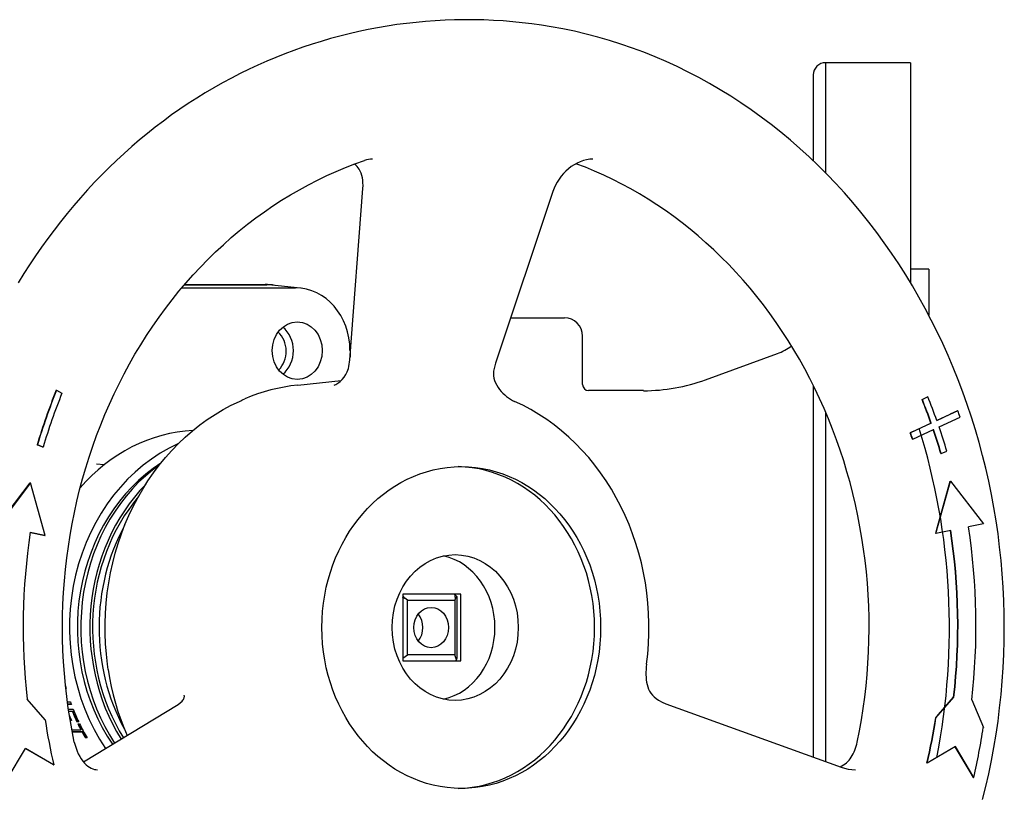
# Model space of a CAD drawing. Header units: millimetres. Extents: x 1102 to 3603, y 544 to 1472.
# Tile 17 of 17: x 1244 to 1406, y 1345 to 1472. Entities that reach past the tile are written whole.
import ezdxf

# ---------------------------------------------------------------- set-up
doc = ezdxf.new("R2010")
doc.units = ezdxf.units.MM
doc.layers.add('DETAIL', color=2, linetype='Continuous')

msp = doc.modelspace()

# ---------------------------------------------------------------- linework, layer by layer
at = {"layer": 'DETAIL'}
for p, q in [((1377.03, 1465.38), (1377.03, 1447.26)), ((1391.03, 1465.38), (1377.03, 1465.38)), ((1391.03, 1465.38), (1391.03, 1429.17)), ((1375.03, 1463.41), (1375.03, 1449.22)), ((1298.7, 1416.43), (1300.86, 1444.7)), ((1332.16, 1444.18), (1322.7, 1415.91)), ((1394.03, 1431.37), (1391.03, 1431.37)), ((1394.03, 1431.37), (1394.03, 1423.84)), ((1271.47, 1428.82), (1285.03, 1428.82)), ((1271.52, 1428.87), (1284.77, 1428.87)), ((1290.6, 1428.28), (1285.88, 1428.77)), ((1271.05, 1428.32), (1289.78, 1428.32)), ((1325.19, 1423.37), (1334.03, 1423.37)), ((1337.03, 1412.38), (1337.03, 1420.37)), ((1298.74, 1417.97), (1298.74, 1416.91)), ((1357.29, 1413.19), (1369.11, 1417.49)), ((1290.12, 1412.29), (1297.28, 1413.04)), ((1375.03, 1412.25), (1375.03, 1351.03)), ((1250.36, 1411.44), (1250.41, 1411.44)), ((1250.41, 1411.44), (1251.31, 1410.96)), ((1346.03, 1411.38), (1338.03, 1411.38)), ((1347.07, 1411.38), (1346.03, 1411.38)), ((1392.93, 1409.9), (1393.83, 1410.38)), ((1392.93, 1409.9), (1392.98, 1409.9)), ((1393.88, 1410.38), (1392.98, 1409.9)), ((1393.83, 1410.38), (1393.88, 1410.38)), ((1377.03, 1407.91), (1377.03, 1350.3)), ((1395.36, 1406.49), (1397.58, 1407.52)), ((1398.82, 1408.08), (1395.37, 1406.47)), ((1398.77, 1408.08), (1397.58, 1407.52)), ((1398.77, 1408.08), (1398.82, 1408.08)), ((1394.45, 1406.04), (1391.03, 1404.45)), ((1391.29, 1404.59), (1394.4, 1406.04)), ((1394.4, 1406.04), (1394.45, 1406.04)), ((1395.74, 1405.41), (1399.19, 1407.02)), ((1391.29, 1404.59), (1390.98, 1404.45)), ((1390.98, 1404.45), (1391.03, 1404.45)), ((1391.4, 1403.39), (1394.82, 1404.98)), ((1247.22, 1402.46), (1247.27, 1402.46)), ((1248.15, 1402.08), (1247.22, 1402.46)), ((1248.2, 1402.08), (1247.27, 1402.46)), ((1391.35, 1403.39), (1391.4, 1403.39)), ((1248.15, 1402.08), (1248.2, 1402.08)), ((1396.04, 1401.03), (1396.09, 1401.03)), ((1396.09, 1401.03), (1397.02, 1401.4)), ((1258.23, 1399.15), (1256.98, 1399.28)), ((1246.14, 1396.18), (1240.73, 1389.14)), ((1242.28, 1391.22), (1246.09, 1396.18)), ((1246.09, 1396.18), (1246.14, 1396.18)), ((1248.53, 1387.55), (1246.14, 1396.18)), ((1395.23, 1387.85), (1397.62, 1396.48)), ((1395.37, 1388.55), (1397.57, 1396.48)), ((1397.57, 1396.48), (1397.62, 1396.48)), ((1397.62, 1396.48), (1403.03, 1389.44)), ((1248.48, 1387.55), (1246.09, 1388.03)), ((1246.1, 1388.04), (1248.53, 1387.55)), ((1395.18, 1387.85), (1395.37, 1388.55)), ((1397.66, 1388.35), (1395.23, 1387.85)), ((1403.03, 1389.44), (1400.59, 1388.94)), ((1248.48, 1387.55), (1248.53, 1387.55)), ((1395.18, 1387.85), (1395.23, 1387.85)), ((1316.01, 1377.87), (1307.44, 1377.87)), ((1307.44, 1377.87), (1307.44, 1366.87)), ((1316.97, 1377.87), (1307.44, 1377.87)), ((1308.2, 1376.87), (1307.75, 1377.19)), ((1308.2, 1367.87), (1308.2, 1376.87)), ((1308.2, 1376.87), (1315.99, 1376.87)), ((1316.11, 1377.19), (1315.99, 1376.87)), ((1315.99, 1376.87), (1315.99, 1367.87)), ((1316.35, 1377.47), (1316.35, 1367.27)), ((1316.97, 1366.87), (1316.97, 1377.87)), ((1307.44, 1367.32), (1308.2, 1367.87)), ((1307.44, 1366.87), (1316.97, 1366.87)), ((1315.99, 1367.87), (1308.2, 1367.87)), ((1316.28, 1367.07), (1315.99, 1367.87)), ((1251.89, 1362.79), (1251.89, 1362.79)), ((1252, 1362.38), (1251.93, 1362.38)), ((1252.01, 1362.35), (1251.94, 1362.35)), ((1248.53, 1357.18), (1245.58, 1360.58)), ((1395.23, 1357.49), (1398.18, 1360.88)), ((1395.66, 1358.04), (1398.13, 1360.88)), ((1398.13, 1360.88), (1398.18, 1360.88)), ((1401.13, 1360.44), (1403.03, 1355.9)), ((1252.2, 1360.13), (1252.71, 1360.13)), ((1252.85, 1359.75), (1252.26, 1359.75)), ((1252.86, 1359.71), (1252.26, 1359.71)), ((1252.37, 1358.94), (1253.15, 1358.94)), ((1254.85, 1350.23), (1270.46, 1359.71)), ((1350.77, 1359.82), (1379.59, 1349.38)), ((1253.1, 1358.56), (1252.43, 1358.56)), ((1253.03, 1358.52), (1252.43, 1358.52)), ((1252.67, 1357.1), (1252.66, 1357.09)), ((1252.87, 1357.1), (1252.67, 1357.1)), ((1252.89, 1357.05), (1252.67, 1357.05)), ((1253.1, 1358.56), (1253.03, 1358.52)), ((1395.18, 1357.49), (1395.66, 1358.04)), ((1395.18, 1357.49), (1395.23, 1357.49)), ((1252.94, 1355.54), (1254.41, 1355.54)), ((1253.85, 1356.88), (1253.77, 1356.83)), ((1254.07, 1356.83), (1253.77, 1356.83)), ((1254.04, 1356.88), (1253.85, 1356.88)), ((1253.91, 1356.53), (1254.21, 1356.53)), ((1254.49, 1355.59), (1254.41, 1355.54)), ((1254.7, 1355.2), (1253, 1355.2)), ((1254.62, 1355.15), (1253.01, 1355.15)), ((1254.7, 1355.2), (1254.62, 1355.15)), ((1255.24, 1354.24), (1255.17, 1354.18)), ((1255.46, 1354.18), (1255.17, 1354.18)), ((1255.43, 1354.24), (1255.24, 1354.24)), ((1242.31, 1347.37), (1245.31, 1352.45)), ((1249.91, 1349.74), (1245.3, 1352.43)), ((1245.31, 1352.45), (1249.96, 1349.74)), ((1398.45, 1352.76), (1393.8, 1350.04)), ((1400.84, 1348.62), (1398.41, 1352.73)), ((1401.45, 1347.67), (1398.45, 1352.76)), ((1249.91, 1349.74), (1249.96, 1349.74)), ((1393.75, 1350.04), (1393.8, 1350.04)), ((1401.4, 1347.67), (1400.84, 1348.62)), ((1401.4, 1347.67), (1401.45, 1347.67))]:
    msp.add_line(p, q, dxfattribs=at)
at = {"layer": 'DETAIL', "flags": 128}
for points in [[(1331.85, 1471.32), (1330.28, 1471.57), (1328.7, 1471.79), (1327.11, 1471.98), (1325.53, 1472.14), (1323.94, 1472.27), (1322.35, 1472.37), (1320.75, 1472.43), (1319.16, 1472.47), (1317.56, 1472.48), (1315.97, 1472.45), (1314.38, 1472.4), (1312.78, 1472.31), (1311.19, 1472.19), (1309.61, 1472.04), (1308.02, 1471.87), (1306.44, 1471.66), (1304.87, 1471.42), (1303.29, 1471.15), (1301.73, 1470.85), (1300.17, 1470.52), (1298.62, 1470.16), (1297.07, 1469.77), (1295.53, 1469.36), (1294, 1468.91), (1292.48, 1468.44), (1290.97, 1467.93), (1289.47, 1467.4), (1287.98, 1466.84), (1286.5, 1466.25), (1285.03, 1465.64), (1283.57, 1464.99), (1282.13, 1464.33)], [(1402.9, 1344.03), (1403.43, 1346.16), (1403.91, 1348.3), (1404.36, 1350.45), (1404.76, 1352.61), (1405.12, 1354.78), (1405.44, 1356.97), (1405.71, 1359.15), (1405.95, 1361.35), (1406.14, 1363.55), (1406.29, 1365.75), (1406.39, 1367.96), (1406.46, 1370.16), (1406.48, 1372.37), (1406.46, 1374.58), (1406.39, 1376.79), (1406.29, 1379), (1406.14, 1381.2), (1405.95, 1383.4), (1405.71, 1385.59), (1405.44, 1387.78), (1405.12, 1389.96), (1404.76, 1392.13), (1404.36, 1394.3), (1403.91, 1396.45), (1403.43, 1398.59), (1402.9, 1400.72), (1402.33, 1402.83), (1401.72, 1404.93), (1401.07, 1407.01), (1400.38, 1409.08), (1399.65, 1411.13), (1398.89, 1413.16), (1398.08, 1415.18), (1397.23, 1417.17), (1396.35, 1419.14), (1395.42, 1421.09), (1394.46, 1423.01), (1393.46, 1424.91), (1392.42, 1426.78), (1391.35, 1428.63), (1390.24, 1430.45), (1389.1, 1432.25), (1387.92, 1434.01), (1386.71, 1435.74), (1385.46, 1437.45), (1384.18, 1439.12), (1382.87, 1440.76), (1381.53, 1442.37), (1380.15, 1443.94), (1378.74, 1445.48), (1377.31, 1446.98), (1375.84, 1448.44), (1374.34, 1449.87), (1372.82, 1451.26), (1371.27, 1452.61), (1369.69, 1453.93), (1368.08, 1455.2), (1366.45, 1456.43), (1364.8, 1457.62), (1363.12, 1458.77), (1361.42, 1459.88), (1359.7, 1460.94), (1357.96, 1461.96), (1356.2, 1462.93), (1354.41, 1463.86), (1352.61, 1464.74), (1350.79, 1465.58), (1348.96, 1466.37), (1347.11, 1467.11), (1345.24, 1467.81), (1343.36, 1468.45), (1341.47, 1469.05), (1339.57, 1469.61), (1337.65, 1470.11), (1335.73, 1470.56), (1333.79, 1470.97), (1331.85, 1471.32)], [(1282.13, 1464.33), (1280.66, 1463.61), (1279.2, 1462.86), (1277.75, 1462.08), (1276.32, 1461.27), (1274.9, 1460.43), (1273.49, 1459.56), (1272.1, 1458.66), (1270.72, 1457.74), (1269.36, 1456.78), (1268.01, 1455.79), (1266.68, 1454.78), (1265.37, 1453.74), (1264.07, 1452.67), (1262.79, 1451.57), (1261.53, 1450.45), (1260.29, 1449.3), (1259.06, 1448.12), (1257.86, 1446.92), (1256.67, 1445.69), (1255.51, 1444.44), (1254.36, 1443.16), (1253.24, 1441.86), (1252.14, 1440.54), (1251.06, 1439.19), (1250, 1437.82), (1248.96, 1436.43), (1247.94, 1435.01), (1246.95, 1433.58), (1245.98, 1432.12), (1245.04, 1430.65), (1244.12, 1429.15)], [(1302.44, 1449.51), (1302.12, 1449.49), (1301.79, 1449.45), (1301.46, 1449.38), (1301.12, 1449.28)], [(1338.72, 1449.51), (1338.21, 1449.48), (1337.69, 1449.4), (1337.17, 1449.27), (1336.66, 1449.09), (1336.15, 1448.86), (1335.65, 1448.59), (1335.17, 1448.28), (1334.72, 1447.92), (1334.28, 1447.54), (1333.88, 1447.12), (1333.51, 1446.68), (1333.17, 1446.21), (1332.86, 1445.72), (1332.59, 1445.22), (1332.35, 1444.71), (1332.16, 1444.18)], [(1253.34, 1353.5), (1252.97, 1355.36), (1252.64, 1357.23), (1252.35, 1359.11), (1252.09, 1361), (1251.88, 1362.89), (1251.7, 1364.79), (1251.57, 1366.7), (1251.47, 1368.6), (1251.41, 1370.51), (1251.39, 1372.42), (1251.41, 1374.33), (1251.47, 1376.24), (1251.57, 1378.14), (1251.71, 1380.05), (1251.89, 1381.95), (1252.1, 1383.84), (1252.36, 1385.72), (1252.65, 1387.6), (1252.99, 1389.47), (1253.36, 1391.33), (1253.77, 1393.18), (1254.21, 1395.02), (1254.7, 1396.85), (1255.22, 1398.66), (1255.78, 1400.45), (1256.38, 1402.23), (1257.01, 1404), (1257.68, 1405.74), (1258.38, 1407.47), (1259.12, 1409.17), (1259.9, 1410.86), (1260.71, 1412.52), (1261.55, 1414.16), (1262.42, 1415.78), (1263.33, 1417.37), (1264.27, 1418.93), (1265.25, 1420.47), (1266.25, 1421.98), (1267.29, 1423.47), (1268.35, 1424.92), (1269.45, 1426.35), (1270.57, 1427.74), (1271.72, 1429.1), (1272.9, 1430.43), (1274.11, 1431.73), (1275.34, 1432.99), (1276.6, 1434.22), (1277.88, 1435.42), (1279.19, 1436.58), (1280.51, 1437.7), (1281.87, 1438.79), (1283.24, 1439.83), (1284.64, 1440.84), (1286.05, 1441.81), (1287.48, 1442.74), (1288.94, 1443.63), (1290.41, 1444.48), (1291.89, 1445.29), (1293.4, 1446.06), (1294.92, 1446.79), (1296.45, 1447.48), (1297.99, 1448.12), (1299.55, 1448.72), (1301.12, 1449.28)], [(1300.25, 1447.86), (1300.1, 1448.08), (1299.93, 1448.29), (1299.72, 1448.5), (1299.48, 1448.69)], [(1300.86, 1444.7), (1300.88, 1445.15), (1300.87, 1445.59), (1300.84, 1446.02), (1300.77, 1446.43), (1300.68, 1446.82), (1300.56, 1447.19), (1300.41, 1447.54), (1300.25, 1447.86)], [(1382.27, 1353.5), (1382.63, 1355.34), (1382.96, 1357.18), (1383.25, 1359.03), (1383.5, 1360.89), (1383.71, 1362.75), (1383.89, 1364.63), (1384.02, 1366.5), (1384.13, 1368.38), (1384.19, 1370.26), (1384.21, 1372.14), (1384.2, 1374.02), (1384.15, 1375.9), (1384.05, 1377.78), (1383.93, 1379.66), (1383.76, 1381.53), (1383.55, 1383.4), (1383.31, 1385.26), (1383.03, 1387.11), (1382.71, 1388.96), (1382.36, 1390.79), (1381.97, 1392.62), (1381.54, 1394.43), (1381.07, 1396.24), (1380.57, 1398.03), (1380.03, 1399.8), (1379.46, 1401.56), (1378.85, 1403.3), (1378.2, 1405.03), (1377.52, 1406.74), (1376.81, 1408.43), (1376.06, 1410.1), (1375.28, 1411.75), (1374.46, 1413.37), (1373.62, 1414.98), (1372.74, 1416.56), (1371.83, 1418.11), (1370.89, 1419.64), (1369.91, 1421.15), (1368.91, 1422.63), (1367.88, 1424.08), (1366.82, 1425.5), (1365.73, 1426.89), (1364.61, 1428.25), (1363.46, 1429.58), (1362.29, 1430.88), (1361.09, 1432.15), (1359.87, 1433.38), (1358.63, 1434.59), (1357.35, 1435.75), (1356.06, 1436.88), (1354.75, 1437.98), (1353.41, 1439.04), (1352.05, 1440.06), (1350.67, 1441.05), (1349.27, 1442), (1347.86, 1442.91), (1346.42, 1443.78), (1344.97, 1444.61), (1343.5, 1445.4), (1342.02, 1446.16), (1340.52, 1446.87), (1339.01, 1447.54), (1337.49, 1448.17), (1335.95, 1448.76)], [(1298.47, 1415.02), (1298.55, 1415.38), (1298.62, 1415.73), (1298.67, 1416.08), (1298.7, 1416.43)], [(1322.7, 1415.91), (1322.51, 1415.26), (1322.39, 1414.61)], [(1296.15, 1412.28), (1296.26, 1412.32), (1296.4, 1412.39), (1296.56, 1412.48), (1296.73, 1412.59), (1296.91, 1412.72), (1297.09, 1412.87), (1297.43, 1413.2), (1297.76, 1413.59), (1298.05, 1414.02), (1298.29, 1414.5), (1298.39, 1414.76), (1298.47, 1415.02)], [(1322.39, 1414.61), (1322.36, 1414.22), (1322.38, 1413.83), (1322.44, 1413.43), (1322.55, 1413.03), (1322.7, 1412.65), (1322.89, 1412.27), (1323.11, 1411.92), (1323.35, 1411.58), (1323.62, 1411.26), (1323.91, 1410.96), (1324.21, 1410.68), (1324.53, 1410.42), (1324.85, 1410.18), (1325.18, 1409.97), (1325.52, 1409.78), (1325.84, 1409.62)], [(1290.12, 1412.29), (1289, 1412.15), (1287.89, 1411.97), (1286.79, 1411.75), (1285.7, 1411.5), (1284.61, 1411.2), (1283.53, 1410.86), (1282.46, 1410.48), (1281.41, 1410.06)], [(1258.81, 1366.33), (1258.62, 1368), (1258.49, 1369.68), (1258.42, 1371.36), (1258.41, 1373.04), (1258.47, 1374.72), (1258.59, 1376.4), (1258.76, 1378.07), (1259, 1379.73), (1259.3, 1381.37), (1259.66, 1383), (1260.08, 1384.62), (1260.56, 1386.21), (1261.09, 1387.78), (1261.68, 1389.32), (1262.33, 1390.83), (1263.04, 1392.3), (1263.79, 1393.75), (1264.6, 1395.15), (1265.46, 1396.52), (1266.37, 1397.84), (1267.33, 1399.12), (1268.34, 1400.35), (1269.39, 1401.53), (1270.48, 1402.66), (1271.62, 1403.74), (1272.79, 1404.76), (1274, 1405.73), (1275.24, 1406.63), (1276.52, 1407.47), (1277.83, 1408.25), (1279.17, 1408.97), (1280.53, 1409.62)], [(1280.53, 1409.62), (1280.74, 1409.72), (1280.95, 1409.83), (1281.17, 1409.95), (1281.41, 1410.06)], [(1347.57, 1366.33), (1347.76, 1368), (1347.89, 1369.68), (1347.95, 1371.36), (1347.96, 1373.04), (1347.91, 1374.72), (1347.79, 1376.4), (1347.61, 1378.07), (1347.37, 1379.73), (1347.07, 1381.37), (1346.71, 1383), (1346.3, 1384.62), (1345.82, 1386.21), (1345.28, 1387.78), (1344.69, 1389.32), (1344.04, 1390.83), (1343.34, 1392.3), (1342.58, 1393.75), (1341.77, 1395.15), (1340.91, 1396.52), (1340, 1397.84), (1339.04, 1399.12), (1338.04, 1400.35), (1336.99, 1401.53), (1335.89, 1402.66), (1334.76, 1403.74), (1333.59, 1404.76), (1332.38, 1405.73), (1331.13, 1406.63), (1329.85, 1407.47), (1328.54, 1408.25), (1327.21, 1408.97), (1325.84, 1409.62)], [(1395.36, 1350.98), (1395.68, 1352.66), (1395.97, 1354.34), (1396.24, 1356.03), (1396.48, 1357.73), (1396.69, 1359.43), (1396.88, 1361.14), (1397.04, 1362.85), (1397.17, 1364.56), (1397.28, 1366.27), (1397.36, 1367.99), (1397.42, 1369.71), (1397.45, 1371.43), (1397.45, 1373.15), (1397.42, 1374.86), (1397.37, 1376.58), (1397.29, 1378.3), (1397.19, 1380.01), (1397.06, 1381.73), (1396.9, 1383.44), (1396.71, 1385.14), (1396.5, 1386.84), (1396.26, 1388.54), (1396, 1390.23), (1395.71, 1391.92), (1395.39, 1393.6), (1395.05, 1395.27), (1394.68, 1396.93), (1394.28, 1398.59), (1393.86, 1400.24), (1393.42, 1401.88), (1392.94, 1403.51), (1392.45, 1405.13)], [(1307.44, 1377.55), (1307.46, 1377.54), (1307.47, 1377.52), (1307.48, 1377.51), (1307.49, 1377.49), (1307.51, 1377.48), (1307.52, 1377.46), (1307.53, 1377.45), (1307.55, 1377.43), (1307.56, 1377.42), (1307.57, 1377.4), (1307.58, 1377.39), (1307.6, 1377.37), (1307.61, 1377.36), (1307.62, 1377.34), (1307.64, 1377.33), (1307.65, 1377.31), (1307.66, 1377.3), (1307.67, 1377.28), (1307.69, 1377.27), (1307.7, 1377.25), (1307.71, 1377.24), (1307.72, 1377.22), (1307.74, 1377.21), (1307.75, 1377.19)], [(1307.75, 1377.19), (1307.74, 1377.2), (1307.72, 1377.2), (1307.71, 1377.21), (1307.7, 1377.21), (1307.69, 1377.21), (1307.67, 1377.22), (1307.66, 1377.22), (1307.65, 1377.23), (1307.64, 1377.23), (1307.62, 1377.23), (1307.61, 1377.24), (1307.6, 1377.24), (1307.58, 1377.24), (1307.57, 1377.25), (1307.56, 1377.25), (1307.55, 1377.26), (1307.53, 1377.26), (1307.52, 1377.26), (1307.51, 1377.27), (1307.49, 1377.27), (1307.48, 1377.28), (1307.47, 1377.28), (1307.46, 1377.28), (1307.44, 1377.29)], [(1316.11, 1377.19), (1316.1, 1377.22), (1316.1, 1377.25), (1316.09, 1377.28), (1316.09, 1377.31), (1316.09, 1377.33), (1316.08, 1377.36), (1316.08, 1377.39), (1316.07, 1377.42), (1316.07, 1377.45), (1316.07, 1377.47), (1316.06, 1377.5), (1316.06, 1377.53), (1316.05, 1377.56), (1316.05, 1377.59), (1316.04, 1377.61), (1316.04, 1377.64), (1316.04, 1377.67), (1316.03, 1377.7), (1316.03, 1377.73), (1316.02, 1377.75), (1316.02, 1377.78), (1316.01, 1377.81), (1316.01, 1377.84), (1316.01, 1377.87)], [(1316.35, 1377.47), (1316.34, 1377.45), (1316.33, 1377.44), (1316.32, 1377.43), (1316.31, 1377.42), (1316.3, 1377.41), (1316.29, 1377.4), (1316.28, 1377.39), (1316.27, 1377.37), (1316.26, 1377.36), (1316.25, 1377.35), (1316.24, 1377.34), (1316.23, 1377.33), (1316.22, 1377.32), (1316.21, 1377.31), (1316.2, 1377.3), (1316.19, 1377.28), (1316.18, 1377.27), (1316.17, 1377.26), (1316.16, 1377.25), (1316.15, 1377.24), (1316.14, 1377.23), (1316.13, 1377.22), (1316.12, 1377.21), (1316.11, 1377.19)], [(1258.91, 1365.47), (1258.86, 1365.9), (1258.81, 1366.33)], [(1258.91, 1365.47), (1259.15, 1364.06), (1259.43, 1362.66), (1259.76, 1361.27), (1260.12, 1359.9), (1260.53, 1358.54), (1260.99, 1357.2), (1261.48, 1355.88), (1262.02, 1354.58)], [(1347.57, 1366.33), (1347.52, 1365.9), (1347.48, 1365.47), (1347.46, 1365.03), (1347.46, 1364.6), (1347.48, 1364.18), (1347.51, 1363.77), (1347.57, 1363.37), (1347.66, 1362.98), (1347.77, 1362.6), (1347.91, 1362.23), (1348.08, 1361.88), (1348.29, 1361.54), (1348.54, 1361.23), (1348.83, 1360.93), (1349.15, 1360.66), (1349.51, 1360.42)], [(1271.1, 1360.25), (1271.22, 1360.39), (1271.31, 1360.54), (1271.38, 1360.68), (1271.42, 1360.81), (1271.46, 1361.06), (1271.45, 1361.16), (1271.44, 1361.24)], [(1349.51, 1360.42), (1350.13, 1360.09), (1350.77, 1359.82)], [(1270.46, 1359.71), (1270.79, 1359.94), (1271.1, 1360.25)], [(1252.67, 1357.1), (1252.67, 1357.1), (1252.67, 1357.1), (1252.67, 1357.11), (1252.67, 1357.11), (1252.67, 1357.11), (1252.67, 1357.11), (1252.67, 1357.11), (1252.67, 1357.12), (1252.67, 1357.12), (1252.66, 1357.12), (1252.66, 1357.12), (1252.66, 1357.12), (1252.66, 1357.12), (1252.66, 1357.13), (1252.66, 1357.13), (1252.66, 1357.13), (1252.66, 1357.13), (1252.66, 1357.13), (1252.66, 1357.13), (1252.66, 1357.14), (1252.66, 1357.14), (1252.65, 1357.14), (1252.65, 1357.14), (1252.65, 1357.14)], [(1253.85, 1356.88), (1253.81, 1356.95), (1253.78, 1357.02), (1253.75, 1357.09), (1253.72, 1357.16), (1253.68, 1357.22), (1253.65, 1357.29), (1253.62, 1357.36), (1253.59, 1357.43), (1253.56, 1357.5), (1253.53, 1357.57), (1253.5, 1357.64), (1253.46, 1357.71), (1253.43, 1357.79), (1253.4, 1357.86), (1253.37, 1357.93), (1253.34, 1358), (1253.31, 1358.07), (1253.28, 1358.14), (1253.25, 1358.21), (1253.22, 1358.28), (1253.19, 1358.35), (1253.16, 1358.42), (1253.13, 1358.49), (1253.1, 1358.56)], [(1254.49, 1355.59), (1254.47, 1355.63), (1254.45, 1355.67), (1254.43, 1355.71), (1254.41, 1355.75), (1254.39, 1355.78), (1254.37, 1355.82), (1254.35, 1355.86), (1254.33, 1355.9), (1254.31, 1355.94), (1254.29, 1355.98), (1254.27, 1356.02), (1254.25, 1356.06), (1254.23, 1356.1), (1254.21, 1356.14), (1254.19, 1356.18), (1254.17, 1356.22), (1254.15, 1356.26), (1254.13, 1356.3), (1254.11, 1356.33), (1254.09, 1356.37), (1254.07, 1356.41), (1254.05, 1356.45), (1254.03, 1356.49), (1254.01, 1356.53)], [(1255.24, 1354.24), (1255.21, 1354.28), (1255.19, 1354.32), (1255.17, 1354.36), (1255.15, 1354.39), (1255.12, 1354.43), (1255.1, 1354.47), (1255.08, 1354.51), (1255.05, 1354.55), (1255.03, 1354.59), (1255.01, 1354.63), (1254.99, 1354.67), (1254.96, 1354.71), (1254.94, 1354.75), (1254.92, 1354.79), (1254.9, 1354.83), (1254.87, 1354.87), (1254.85, 1354.92), (1254.83, 1354.96), (1254.81, 1355), (1254.78, 1355.04), (1254.76, 1355.08), (1254.74, 1355.12), (1254.72, 1355.16), (1254.7, 1355.2)], [(1253.34, 1353.5), (1253.46, 1352.98), (1253.62, 1352.48), (1253.8, 1351.99), (1254, 1351.54), (1254.23, 1351.11), (1254.48, 1350.72), (1254.74, 1350.37), (1255.01, 1350.05), (1255.29, 1349.78), (1255.57, 1349.54), (1255.85, 1349.35), (1256.12, 1349.2), (1256.39, 1349.09), (1256.65, 1349.01), (1256.91, 1348.97), (1257.15, 1348.95)], [(1379.45, 1349.43), (1379.73, 1349.57), (1380, 1349.73), (1380.25, 1349.91), (1380.48, 1350.1), (1380.7, 1350.31), (1380.91, 1350.53), (1381.1, 1350.77), (1381.28, 1351.03), (1381.45, 1351.3), (1381.6, 1351.58), (1381.74, 1351.88), (1381.87, 1352.19), (1381.99, 1352.5), (1382.1, 1352.83), (1382.19, 1353.16), (1382.27, 1353.5)], [(1379.59, 1349.38), (1380.17, 1349.19), (1380.78, 1349.06), (1381.39, 1348.98), (1382, 1348.95)]]:
    msp.add_lwpolyline(points, dxfattribs=at)
at = {"layer": 'DETAIL'}
for centre, radius, start, end in [((1377, 1463.41), 1.97, 89.0614, 180), ((1334.03, 1420.37), 3, 0, 90), ((1366.06, 1425.93), 8.98, 289.8949, 306.8726), ((1338.03, 1412.38), 1, 180, 270), ((1347.05, 1441.24), 29.87, 270.0309, 290.0521)]:
    msp.add_arc(centre, radius, start, end, dxfattribs=at)
for centre, major_axis, ratio, start_param, end_param in [((1284.77, 1417.87), (0, 11), 0.866025, 6.117982, 6.283185), ((1285.03, 1417.97), (0, 10.84), 0.866025, 6.192287, 6.283185), ((1289.78, 1417.97), (0, 10.34), 0.866025, 4.712389, 6.283185), ((1284.77, 1417.87), (0, -4), 0.866025, 0.697196, 2.477149), ((1285.31, 1417.97), (0, 4.75), 0.866025, 3.757072, 5.667706), ((1323.02, 1372.32), (0, 92.57), 0.866025, 1.134464, 1.239184), ((1323.07, 1372.32), (0, 92.57), 0.866025, 1.134464, 1.239184), ((1323.07, 1372.32), (0, -91.43), 0.866025, 4.276057, 4.380776), ((1321.17, 1371.26), (0, 91.43), 0.866025, 5.102611, 5.148721), ((1321.22, 1371.26), (0, -91.43), 0.866025, 1.961019, 2.007129), ((1321.22, 1371.26), (0, 92.57), 0.866025, 5.102534, 5.148721), ((1321.22, 1371.26), (0, 96.87), 0.866025, 5.090462, 5.102261), ((1274.19, 1372.37), (0, 32.5), 0.866025, 0.046495, 0.784529), ((1321.17, 1371.26), (0, -87.17), 0.866025, 1.948214, 1.961324), ((1321.22, 1371.26), (0, -87.17), 0.866025, 1.948214, 1.961324), ((1321.17, 1371.26), (0, 91.43), 0.866025, 5.044002, 5.089875), ((1321.22, 1371.26), (0, -91.43), 0.866025, 1.902409, 1.948519), ((1321.22, 1371.26), (0, 92.57), 0.866025, 5.044002, 5.090189), ((1280.69, 1372.37), (0, 32.5), 0.866025, 0.371359, 2.231578), ((1280.69, 1372.37), (0, -31), 0.866025, 3.652153, 5.381811), ((1281.69, 1372.37), (0, 31.5), 0.866025, 0.551238, 2.21992), ((1316.06, 1372.37), (0, -26.5), 0.866025, 0.021789, 3.119804), ((1283.19, 1372.37), (0, 31.5), 0.866025, 0.725298, 2.194024), ((1283.19, 1372.37), (0, 31), 0.866025, 0.802076, 2.196281), ((1323.1, 1372.37), (0, 90.29), 0.866025, 1.396263, 1.701696), ((1284.69, 1372.37), (0, 31.5), 0.866025, 1.004695, 2.130761), ((1320.61, 1372.67), (0, 90.29), 0.866025, 4.581489, 4.886811), ((1320.66, 1372.67), (0, 90.29), 0.866025, 4.581489, 4.886922), ((1320.66, 1372.67), (0, -93.71), 0.866025, 1.439897, 1.745329), ((1312.21, 1372.37), (0, -12), 0.866025, 0.186309, 2.955283), ((1311.59, 1372.37), (0, 7.49), 0.866025, 5.459229, 5.534913), ((1307.85, 1372.37), (0, 3.32), 0.866025, 3.972138, 5.45264), ((1314.34, 1372.37), (6.5, 6.5), 0.57735, 4.412776, 4.45059), ((1314.34, 1372.37), (0, 7.5), 0.366025, 3.926991, 3.964805), ((1278.78, 1372.37), (0, -32.5), 0.866025, 5.011857, 5.026045), ((1278.78, 1372.37), (0, -32.5), 0.866025, 5.098512, 5.112701), ((1278.78, 1372.37), (0, -32.5), 0.866025, 5.138498, 5.211083), ((1323.1, 1372.37), (0, 87.43), 0.866025, 1.745329, 1.832596), ((1277.71, 1372.37), (0, -32.5), 0.866025, 5.176004, 5.203226), ((1278.49, 1372.37), (0, 32.5), 0.866025, 2.011094, 2.06949), ((1320.61, 1372.67), (0, 87.43), 0.866025, 4.45059, 4.537856), ((1320.66, 1372.67), (0, 87.43), 0.866025, 4.45059, 4.537856), ((1278.49, 1372.37), (0, 32.5), 0.866025, 2.079926, 2.115339), ((1278.78, 1372.37), (0, -32.5), 0.866025, 5.221519, 5.306533), ((1320.66, 1372.67), (0, -96.57), 0.866025, 1.308997, 1.396263), ((1278.49, 1372.37), (0, 32.5), 0.866025, 2.129528, 2.16494)]:
    msp.add_ellipse(centre, major_axis=major_axis, ratio=ratio, start_param=start_param, end_param=end_param, dxfattribs=at)
for centre, major_axis in [((1290.06, 1417.97), (0, -4.75)), ((1317.06, 1372.37), (0, 26.5)), ((1316.06, 1372.37), (0, 12)), ((1312.1, 1372.37), (0, -3.32))]:
    msp.add_ellipse(centre, major_axis=major_axis, ratio=0.866025, dxfattribs=at)

doc.saveas('drawing.dxf')
